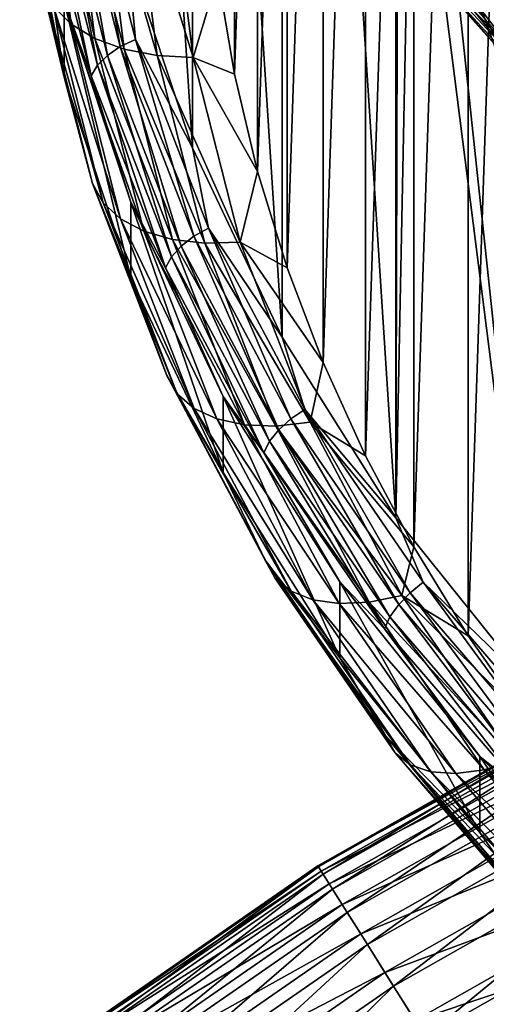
# Model space of a CAD drawing. Header units: metres. Extents: x -44 to 117, y -432 to 89.
# Tile 191 of 256: x -18.93 to -15.32, y -374.86 to -367.25. Entities that reach past the tile are written whole.
import ezdxf

# ---------------------------------------------------------------- set-up
doc = ezdxf.new("R2010")
doc.units = ezdxf.units.M
doc.layers.add('solid_125568', color=7, linetype='CONTINUOUS')

msp = doc.modelspace()

# ---------------------------------------------------------------- linework, layer by layer
at = {"layer": 'solid_125568'}
for points in [[(-16.021458, -356.135132, 854.754639), (-16.900599, -357.531036, 855.768799), (-16.021473, -371.101959, 865.628662)], [(-16.021458, -356.135132, 854.754639), (-16.021473, -371.101959, 865.628662), (-16, -363.618591, 860.19165)], [(-16.900599, -357.531036, 855.768799), (-17.594553, -358.993591, 856.831421), (-16.900612, -369.706085, 864.614502)], [(-16.900599, -357.531036, 855.768799), (-16.900612, -369.706085, 864.614502), (-16.021473, -371.101959, 865.628662)], [(-14.994993, -358.082794, 852.461487), (-15.461454, -372.01355, 862.582764), (-15.461469, -358.750305, 852.946411)], [(-14.994993, -358.082794, 852.461487), (-14.99498, -372.681061, 863.067688), (-15.461454, -372.01355, 862.582764)], [(-15.461469, -358.750305, 852.946411), (-15.882578, -371.326599, 862.083679), (-15.882592, -359.437256, 853.445557)], [(-15.461469, -358.750305, 852.946411), (-15.461454, -372.01355, 862.582764), (-15.882578, -371.326599, 862.083679)], [(-17.594553, -358.993591, 856.831421), (-18.095736, -360.506805, 857.930786), (-17.594564, -368.24353, 863.55188)], [(-17.594553, -358.993591, 856.831421), (-17.594564, -368.24353, 863.55188), (-16.900612, -369.706085, 864.614502)], [(-15.882592, -359.437256, 853.445557), (-16.257099, -370.622253, 861.571899), (-16.257113, -360.141632, 853.957275)], [(-15.882592, -359.437256, 853.445557), (-15.882578, -371.326599, 862.083679), (-16.257099, -370.622253, 861.571899)], [(-16.257113, -360.141632, 853.957275), (-16.583939, -369.902496, 861.049011), (-16.58395, -360.861359, 854.480225)], [(-16.257113, -360.141632, 853.957275), (-16.257099, -370.622253, 861.571899), (-16.583939, -369.902496, 861.049011)], [(-18.095736, -360.506805, 857.930786), (-18.095743, -366.730286, 862.452454), (-17.594564, -368.24353, 863.55188)], [(-16.58395, -360.861359, 854.480225), (-16.862135, -369.169495, 860.516418), (-16.862144, -361.59436, 855.012756)], [(-16.58395, -360.861359, 854.480225), (-16.583939, -369.902496, 861.049011), (-16.862135, -369.169495, 860.516418)], [(-16.862144, -361.59436, 855.012756), (-17.090864, -368.425415, 859.97583), (-17.090872, -362.33847, 855.553406)], [(-16.862144, -361.59436, 855.012756), (-16.862135, -369.169495, 860.516418), (-17.090864, -368.425415, 859.97583)], [(-17.090872, -362.33847, 855.553406), (-17.269466, -367.672394, 859.428711), (-17.269472, -363.091492, 856.100464)], [(-17.090872, -362.33847, 855.553406), (-17.090864, -368.425415, 859.97583), (-17.269466, -367.672394, 859.428711)], [(-17.269472, -363.091492, 856.100464), (-17.269466, -367.672394, 859.428711), (-17.397415, -366.912628, 858.876709)], [(-16.021473, -371.101959, 865.628662), (-15.899395, -365.067871, 861.244629), (-16, -363.618591, 860.19165)], [(-16.021473, -371.101959, 865.628662), (-14.966763, -372.415894, 866.583252), (-15.899395, -365.067871, 861.244629)], [(-14.966763, -372.415894, 866.583252), (-15.598846, -366.498932, 862.284363), (-15.899395, -365.067871, 861.244629)], [(-18.584805, -367.696136, 861.300049), (-18.584805, -367.108337, 862.10907), (-18.895916, -365.519196, 860.954468)], [(-18.895916, -366.106995, 860.145447), (-18.584805, -367.696136, 861.300049), (-18.895916, -365.519196, 860.954468)], [(-18.531664, -367.286255, 859.973389), (-18.668591, -367.150574, 860.195862), (-18.862143, -365.610748, 859.077087)], [(-18.723795, -365.757721, 858.862854), (-18.531664, -367.286255, 859.973389), (-18.862143, -365.610748, 859.077087)], [(-18.347242, -367.397217, 859.772583), (-18.531664, -367.286255, 859.973389), (-18.723795, -365.757721, 858.862854)], [(-18.537462, -365.883881, 858.673096), (-18.347242, -367.397217, 859.772583), (-18.723795, -365.757721, 858.862854)], [(-18.122425, -367.479187, 859.601196), (-18.347242, -367.397217, 859.772583), (-18.537462, -365.883881, 858.673096)], [(-18.310314, -365.984375, 858.515198), (-18.122425, -367.479187, 859.601196), (-18.537462, -365.883881, 858.673096)], [(-18.533445, -365.954803, 861.806458), (-18.151117, -367.45993, 862.899963), (-18.414082, -365.910675, 861.83606)], [(-18.414082, -365.910675, 861.83606), (-18.034216, -367.406097, 862.922546), (-18.095743, -366.730286, 862.452454)], [(-18.151117, -367.45993, 862.899963), (-18.034216, -367.406097, 862.922546), (-18.414082, -365.910675, 861.83606)], [(-18.635958, -366.014221, 861.751404), (-18.251514, -367.527649, 862.850952), (-18.533445, -365.954803, 861.806458)], [(-18.251514, -367.527649, 862.850952), (-18.151117, -367.45993, 862.899963), (-18.533445, -365.954803, 861.806458)], [(-17.86587, -367.528992, 859.46582), (-18.122425, -367.479187, 859.601196), (-18.310314, -365.984375, 858.515198)], [(-18.0511, -366.055359, 858.395142), (-17.86587, -367.528992, 859.46582), (-18.310314, -365.984375, 858.515198)], [(-18.764057, -366.161957, 861.581421), (-18.376972, -367.685791, 862.688599), (-18.714619, -366.084869, 861.674622)], [(-18.714619, -366.084869, 861.674622), (-18.328552, -367.604706, 862.77887), (-18.635958, -366.014221, 861.751404)], [(-18.376972, -367.685791, 862.688599), (-18.328552, -367.604706, 862.77887), (-18.714619, -366.084869, 861.674622)], [(-18.328552, -367.604706, 862.77887), (-18.251514, -367.527649, 862.850952), (-18.635958, -366.014221, 861.751404)], [(-17.587456, -367.544708, 859.371582), (-17.86587, -367.528992, 859.46582), (-18.0511, -366.055359, 858.395142)], [(-17.769798, -366.094055, 858.317627), (-17.587456, -367.544708, 859.371582), (-18.0511, -366.055359, 858.395142)], [(-18.752748, -366.995392, 860.431335), (-18.584805, -367.696136, 861.300049), (-18.895916, -366.106995, 860.145447)], [(-18.584805, -367.108337, 862.10907), (-18.376972, -367.685791, 862.688599), (-18.764057, -366.161957, 861.581421)], [(-17.397415, -366.912628, 858.876709), (-17.587456, -367.544708, 859.371582), (-17.769798, -366.094055, 858.317627)], [(-16.269987, -366.194366, 873.211731), (-15.150941, -367.450592, 874.305664), (-15.995657, -366.34967, 873.840881)], [(-16.069996, -366.529541, 873.007813), (-15.150941, -367.450592, 874.305664), (-16.269987, -366.194366, 873.211731)], [(-16.243168, -366.169891, 871.794739), (-15.211254, -367.438904, 872.886963), (-16.094326, -366.487701, 872.502136)], [(-15.658685, -366.73465, 871.888), (-15.211254, -367.438904, 872.886963), (-16.243168, -366.169891, 871.794739)], [(-15.822143, -366.275696, 874.284607), (-15.995657, -366.34967, 873.840881), (-14.816579, -367.587769, 874.926758)], [(-14.623866, -367.494629, 875.359558), (-15.822143, -366.275696, 874.284607), (-14.816579, -367.587769, 874.926758)], [(-14.631992, -367.140778, 875.562195), (-15.822143, -366.275696, 874.284607), (-14.623866, -367.494629, 875.359558)], [(-15.150941, -367.450592, 874.305664), (-14.816579, -367.587769, 874.926758), (-15.995657, -366.34967, 873.840881)], [(-16.094326, -366.487701, 872.502136), (-14.995515, -367.734253, 873.581482), (-16.069996, -366.529541, 873.007813)], [(-15.211254, -367.438904, 872.886963), (-14.995515, -367.734253, 873.581482), (-16.094326, -366.487701, 872.502136)], [(-16.069996, -366.529541, 873.007813), (-14.93782, -367.768463, 874.085266), (-15.150941, -367.450592, 874.305664)], [(-14.995515, -367.734253, 873.581482), (-14.93782, -367.768463, 874.085266), (-16.069996, -366.529541, 873.007813)], [(-15.598846, -366.498932, 862.284363), (-15.102138, -367.893768, 863.297729), (-15.001402, -366.966217, 862.670105)], [(-14.966763, -372.415894, 866.583252), (-15.102138, -367.893768, 863.297729), (-15.598846, -366.498932, 862.284363)], [(-18.034216, -367.406097, 862.922546), (-17.594564, -368.24353, 863.55188), (-18.095743, -366.730286, 862.452454)], [(-15.658685, -366.73465, 871.888), (-14.580258, -367.947784, 872.936279), (-15.211254, -367.438904, 872.886963)], [(-15.306357, -366.892365, 871.686768), (-14.580258, -367.947784, 872.936279), (-15.658685, -366.73465, 871.888)], [(-17.397415, -366.912628, 858.876709), (-17.269466, -367.672394, 859.428711), (-17.587456, -367.544708, 859.371582)], [(-18.752748, -366.995392, 860.431335), (-18.365896, -368.518311, 861.537842), (-18.584805, -367.696136, 861.300049)], [(-18.283474, -368.666656, 861.297363), (-18.365896, -368.518311, 861.537842), (-18.752748, -366.995392, 860.431335)], [(-18.668591, -367.150574, 860.195862), (-18.283474, -368.666656, 861.297363), (-18.752748, -366.995392, 860.431335)], [(-18.149372, -368.791229, 861.066833), (-18.283474, -368.666656, 861.297363), (-18.668591, -367.150574, 860.195862)], [(-18.531664, -367.286255, 859.973389), (-18.149372, -368.791229, 861.066833), (-18.668591, -367.150574, 860.195862)], [(-18.584805, -367.108337, 862.10907), (-18.070074, -368.662445, 863.23822), (-18.376972, -367.685791, 862.688599)], [(-18.070074, -369.250244, 862.429199), (-18.070074, -368.662445, 863.23822), (-18.584805, -367.108337, 862.10907)], [(-18.584805, -367.696136, 861.300049), (-18.070074, -369.250244, 862.429199), (-18.584805, -367.108337, 862.10907)], [(-17.968756, -368.887207, 860.855164), (-18.149372, -368.791229, 861.066833), (-18.531664, -367.286255, 859.973389)], [(-18.347242, -367.397217, 859.772583), (-17.968756, -368.887207, 860.855164), (-18.531664, -367.286255, 859.973389)], [(-17.748575, -368.950928, 860.670471), (-17.968756, -368.887207, 860.855164), (-18.347242, -367.397217, 859.772583)], [(-18.122425, -367.479187, 859.601196), (-17.748575, -368.950928, 860.670471), (-18.347242, -367.397217, 859.772583)], [(-18.151117, -367.45993, 862.899963), (-17.582533, -368.926025, 863.965149), (-18.034216, -367.406097, 862.922546)], [(-18.034216, -367.406097, 862.922546), (-17.469294, -368.862762, 863.980896), (-17.594564, -368.24353, 863.55188)], [(-17.582533, -368.926025, 863.965149), (-17.469294, -368.862762, 863.980896), (-18.034216, -367.406097, 862.922546)], [(-18.328552, -367.604706, 862.77887), (-17.754412, -369.085144, 863.854492), (-18.251514, -367.527649, 862.850952)], [(-18.251514, -367.527649, 862.850952), (-17.679787, -369.001892, 863.922058), (-18.151117, -367.45993, 862.899963)], [(-17.754412, -369.085144, 863.854492), (-17.679787, -369.001892, 863.922058), (-18.251514, -367.527649, 862.850952)], [(-17.679787, -369.001892, 863.922058), (-17.582533, -368.926025, 863.965149), (-18.151117, -367.45993, 862.899963)], [(-17.497314, -368.979889, 860.519958), (-17.748575, -368.950928, 860.670471), (-18.122425, -367.479187, 859.601196)], [(-17.86587, -367.528992, 859.46582), (-17.497314, -368.979889, 860.519958), (-18.122425, -367.479187, 859.601196)], [(-17.224644, -368.973022, 860.409302), (-17.497314, -368.979889, 860.519958), (-17.86587, -367.528992, 859.46582)], [(-17.587456, -367.544708, 859.371582), (-17.224644, -368.973022, 860.409302), (-17.86587, -367.528992, 859.46582)], [(-18.376972, -367.685791, 862.688599), (-17.801313, -369.170135, 863.767029), (-18.328552, -367.604706, 862.77887)], [(-17.801313, -369.170135, 863.767029), (-17.754412, -369.085144, 863.854492), (-18.328552, -367.604706, 862.77887)], [(-17.090864, -368.425415, 859.97583), (-17.224644, -368.973022, 860.409302), (-17.587456, -367.544708, 859.371582)], [(-17.269466, -367.672394, 859.428711), (-17.090864, -368.425415, 859.97583), (-17.587456, -367.544708, 859.371582)], [(-18.070074, -368.662445, 863.23822), (-17.801313, -369.170135, 863.767029), (-18.376972, -367.685791, 862.688599)], [(-18.365896, -368.518311, 861.537842), (-18.070074, -369.250244, 862.429199), (-18.584805, -367.696136, 861.300049)], [(-17.469294, -368.862762, 863.980896), (-16.900612, -369.706085, 864.614502), (-17.594564, -368.24353, 863.55188)], [(-17.090864, -368.425415, 859.97583), (-16.862135, -369.169495, 860.516418), (-17.224644, -368.973022, 860.409302)], [(-18.365896, -368.518311, 861.537842), (-17.790585, -370.00177, 862.615601), (-18.070074, -369.250244, 862.429199)], [(-17.710745, -370.143463, 862.3703), (-17.790585, -370.00177, 862.615601), (-18.365896, -368.518311, 861.537842)], [(-18.283474, -368.666656, 861.297363), (-17.710745, -370.143463, 862.3703), (-18.365896, -368.518311, 861.537842)], [(-17.580845, -370.257202, 862.131897), (-17.710745, -370.143463, 862.3703), (-18.283474, -368.666656, 861.297363)], [(-18.149372, -368.791229, 861.066833), (-17.580845, -370.257202, 862.131897), (-18.283474, -368.666656, 861.297363)], [(-18.070074, -368.662445, 863.23822), (-17.357363, -370.164551, 864.329529), (-17.801313, -369.170135, 863.767029)], [(-17.357363, -370.752319, 863.520508), (-17.357363, -370.164551, 864.329529), (-18.070074, -368.662445, 863.23822)], [(-18.070074, -369.250244, 862.429199), (-17.357363, -370.752319, 863.520508), (-18.070074, -368.662445, 863.23822)], [(-17.405884, -370.338593, 861.909668), (-17.580845, -370.257202, 862.131897), (-18.149372, -368.791229, 861.066833)], [(-17.968756, -368.887207, 860.855164), (-17.405884, -370.338593, 861.909668), (-18.149372, -368.791229, 861.066833)], [(-17.192602, -370.384521, 861.712036), (-17.405884, -370.338593, 861.909668), (-17.968756, -368.887207, 860.855164)], [(-17.748575, -368.950928, 860.670471), (-17.192602, -370.384521, 861.712036), (-17.968756, -368.887207, 860.855164)], [(-17.582533, -368.926025, 863.965149), (-16.83353, -370.338074, 864.991089), (-17.469294, -368.862762, 863.980896)], [(-17.469294, -368.862762, 863.980896), (-16.725115, -370.265717, 865.000183), (-16.900612, -369.706085, 864.614502)], [(-16.83353, -370.338074, 864.991089), (-16.725115, -370.265717, 865.000183), (-17.469294, -368.862762, 863.980896)], [(-16.949211, -370.393188, 861.546753), (-17.192602, -370.384521, 861.712036), (-17.748575, -368.950928, 860.670471)], [(-17.497314, -368.979889, 860.519958), (-16.949211, -370.393188, 861.546753), (-17.748575, -368.950928, 860.670471)], [(-17.679787, -369.001892, 863.922058), (-16.92664, -370.421722, 864.953613), (-17.582533, -368.926025, 863.965149)], [(-16.92664, -370.421722, 864.953613), (-16.83353, -370.338074, 864.991089), (-17.582533, -368.926025, 863.965149)], [(-17.224644, -368.973022, 860.409302), (-16.685081, -370.364288, 861.420105), (-17.497314, -368.979889, 860.519958)], [(-16.685081, -370.364288, 861.420105), (-16.949211, -370.393188, 861.546753), (-17.497314, -368.979889, 860.519958)], [(-16.583939, -369.902496, 861.049011), (-16.685081, -370.364288, 861.420105), (-17.224644, -368.973022, 860.409302)], [(-16.862135, -369.169495, 860.516418), (-16.583939, -369.902496, 861.049011), (-17.224644, -368.973022, 860.409302)], [(-17.754412, -369.085144, 863.854492), (-16.998087, -370.510986, 864.890381), (-17.679787, -369.001892, 863.922058)], [(-16.998087, -370.510986, 864.890381), (-16.92664, -370.421722, 864.953613), (-17.679787, -369.001892, 863.922058)], [(-17.801313, -369.170135, 863.767029), (-17.04299, -370.599762, 864.805725), (-17.754412, -369.085144, 863.854492)], [(-17.04299, -370.599762, 864.805725), (-16.998087, -370.510986, 864.890381), (-17.754412, -369.085144, 863.854492)], [(-17.357363, -370.164551, 864.329529), (-17.04299, -370.599762, 864.805725), (-17.801313, -369.170135, 863.767029)], [(-17.790585, -370.00177, 862.615601), (-17.357363, -370.752319, 863.520508), (-18.070074, -369.250244, 862.429199)], [(-16.725115, -370.265717, 865.000183), (-16.021473, -371.101959, 865.628662), (-16.900612, -369.706085, 864.614502)], [(-16.583939, -369.902496, 861.049011), (-16.257099, -370.622253, 861.571899), (-16.685081, -370.364288, 861.420105)], [(-17.790585, -370.00177, 862.615601), (-17.032719, -371.430511, 863.653687), (-17.357363, -370.752319, 863.520508)], [(-16.95628, -371.565796, 863.403687), (-17.032719, -371.430511, 863.653687), (-17.790585, -370.00177, 862.615601)], [(-17.710745, -370.143463, 862.3703), (-16.95628, -371.565796, 863.403687), (-17.790585, -370.00177, 862.615601)], [(-16.831913, -371.669098, 863.157715), (-16.95628, -371.565796, 863.403687), (-17.710745, -370.143463, 862.3703)], [(-17.580845, -370.257202, 862.131897), (-16.831913, -371.669098, 863.157715), (-17.710745, -370.143463, 862.3703)], [(-17.357363, -370.164551, 864.329529), (-16.454483, -371.598114, 865.371094), (-17.04299, -370.599762, 864.805725)], [(-16.454483, -372.185913, 864.562073), (-16.454483, -371.598114, 865.371094), (-17.357363, -370.164551, 864.329529)], [(-17.357363, -370.752319, 863.520508), (-16.454483, -372.185913, 864.562073), (-17.357363, -370.164551, 864.329529)], [(-16.664406, -371.73645, 862.925232), (-16.831913, -371.669098, 863.157715), (-17.580845, -370.257202, 862.131897)], [(-17.405884, -370.338593, 861.909668), (-16.664406, -371.73645, 862.925232), (-17.580845, -370.257202, 862.131897)], [(-16.83353, -370.338074, 864.991089), (-15.911791, -371.68158, 865.967224), (-16.725115, -370.265717, 865.000183)], [(-16.725115, -370.265717, 865.000183), (-15.809312, -371.600555, 865.970032), (-16.021473, -371.101959, 865.628662)], [(-15.911791, -371.68158, 865.967224), (-15.809312, -371.600555, 865.970032), (-16.725115, -370.265717, 865.000183)], [(-16.460209, -371.765228, 862.71521), (-16.664406, -371.73645, 862.925232), (-17.405884, -370.338593, 861.909668)], [(-17.192602, -370.384521, 861.712036), (-16.460209, -371.765228, 862.71521), (-17.405884, -370.338593, 861.909668)], [(-16.92664, -370.421722, 864.953613), (-15.999803, -371.772675, 865.93512), (-16.83353, -370.338074, 864.991089)], [(-15.999803, -371.772675, 865.93512), (-15.911791, -371.68158, 865.967224), (-16.83353, -370.338074, 864.991089)], [(-16.227186, -371.754364, 862.535706), (-16.460209, -371.765228, 862.71521), (-17.192602, -370.384521, 861.712036)], [(-16.949211, -370.393188, 861.546753), (-16.227186, -371.754364, 862.535706), (-17.192602, -370.384521, 861.712036)], [(-16.998087, -370.510986, 864.890381), (-16.067337, -371.867615, 865.876038), (-16.92664, -370.421722, 864.953613)], [(-16.685081, -370.364288, 861.420105), (-15.974309, -371.704254, 862.393677), (-16.949211, -370.393188, 861.546753)], [(-15.974309, -371.704254, 862.393677), (-16.227186, -371.754364, 862.535706), (-16.949211, -370.393188, 861.546753)], [(-16.067337, -371.867615, 865.876038), (-15.999803, -371.772675, 865.93512), (-16.92664, -370.421722, 864.953613)], [(-15.882578, -371.326599, 862.083679), (-15.974309, -371.704254, 862.393677), (-16.685081, -370.364288, 861.420105)], [(-16.257099, -370.622253, 861.571899), (-15.882578, -371.326599, 862.083679), (-16.685081, -370.364288, 861.420105)], [(-17.04299, -370.599762, 864.805725), (-16.109783, -371.959991, 865.793945), (-16.998087, -370.510986, 864.890381)], [(-16.109783, -371.959991, 865.793945), (-16.067337, -371.867615, 865.876038), (-16.998087, -370.510986, 864.890381)], [(-16.454483, -371.598114, 865.371094), (-16.109783, -371.959991, 865.793945), (-17.04299, -370.599762, 864.805725)], [(-17.032719, -371.430511, 863.653687), (-16.454483, -372.185913, 864.562073), (-17.357363, -370.752319, 863.520508)], [(-15.809312, -371.600555, 865.970032), (-14.966763, -372.415894, 866.583252), (-16.021473, -371.101959, 865.628662)], [(-15.882578, -371.326599, 862.083679), (-15.461454, -372.01355, 862.582764), (-15.974309, -371.704254, 862.393677)], [(-17.032719, -371.430511, 863.653687), (-16.100073, -372.789917, 864.641357), (-16.454483, -372.185913, 864.562073)], [(-16.027821, -372.919098, 864.386902), (-16.100073, -372.789917, 864.641357), (-17.032719, -371.430511, 863.653687)], [(-16.95628, -371.565796, 863.403687), (-16.027821, -372.919098, 864.386902), (-17.032719, -371.430511, 863.653687)], [(-15.910262, -373.012482, 864.133728), (-16.027821, -372.919098, 864.386902), (-16.95628, -371.565796, 863.403687)], [(-16.831913, -371.669098, 863.157715), (-15.910262, -373.012482, 864.133728), (-16.95628, -371.565796, 863.403687)], [(-16.454483, -371.598114, 865.371094), (-15.371323, -372.94751, 866.35144), (-16.109783, -371.959991, 865.793945)], [(-15.371323, -373.535278, 865.542419), (-15.371323, -372.94751, 866.35144), (-16.454483, -371.598114, 865.371094)], [(-16.454483, -372.185913, 864.562073), (-15.371323, -373.535278, 865.542419), (-16.454483, -371.598114, 865.371094)], [(-15.911791, -371.68158, 865.967224), (-14.826777, -372.942749, 866.883484), (-15.809312, -371.600555, 865.970032)], [(-15.809312, -371.600555, 865.970032), (-14.731285, -372.853607, 866.880371), (-14.966763, -372.415894, 866.583252)], [(-14.826777, -372.942749, 866.883484), (-14.731285, -372.853607, 866.880371), (-15.809312, -371.600555, 865.970032)], [(-15.751927, -373.066437, 863.891541), (-15.910262, -373.012482, 864.133728), (-16.831913, -371.669098, 863.157715)], [(-16.664406, -371.73645, 862.925232), (-15.751927, -373.066437, 863.891541), (-16.831913, -371.669098, 863.157715)], [(-15.974309, -371.704254, 862.393677), (-15.099618, -372.979187, 863.319946), (-16.227186, -371.754364, 862.535706)], [(-15.999803, -371.772675, 865.93512), (-14.908786, -373.040802, 866.856506), (-15.911791, -371.68158, 865.967224)], [(-14.99498, -372.681061, 863.067688), (-15.099618, -372.979187, 863.319946), (-15.974309, -371.704254, 862.393677)], [(-15.461454, -372.01355, 862.582764), (-14.99498, -372.681061, 863.067688), (-15.974309, -371.704254, 862.393677)], [(-14.908786, -373.040802, 866.856506), (-14.826777, -372.942749, 866.883484), (-15.911791, -371.68158, 865.967224)], [(-15.558912, -373.078949, 863.669678), (-15.751927, -373.066437, 863.891541), (-16.664406, -371.73645, 862.925232)], [(-16.460209, -371.765228, 862.71521), (-15.558912, -373.078949, 863.669678), (-16.664406, -371.73645, 862.925232)], [(-16.227186, -371.754364, 862.535706), (-15.338649, -373.049469, 863.476685), (-16.460209, -371.765228, 862.71521)], [(-15.338649, -373.049469, 863.476685), (-15.558912, -373.078949, 863.669678), (-16.460209, -371.765228, 862.71521)], [(-15.099618, -372.979187, 863.319946), (-15.338649, -373.049469, 863.476685), (-16.227186, -371.754364, 862.535706)], [(-16.067337, -371.867615, 865.876038), (-14.971715, -373.141113, 866.80127), (-15.999803, -371.772675, 865.93512)], [(-14.971715, -373.141113, 866.80127), (-14.908786, -373.040802, 866.856506), (-15.999803, -371.772675, 865.93512)], [(-16.109783, -371.959991, 865.793945), (-15.011267, -373.236847, 866.721619), (-16.067337, -371.867615, 865.876038)], [(-15.011267, -373.236847, 866.721619), (-14.971715, -373.141113, 866.80127), (-16.067337, -371.867615, 865.876038)], [(-15.371323, -372.94751, 866.35144), (-15.011267, -373.236847, 866.721619), (-16.109783, -371.959991, 865.793945)], [(-16.100073, -372.789917, 864.641357), (-15.371323, -373.535278, 865.542419), (-16.454483, -372.185913, 864.562073)], [(-14.18568, -372.409027, 240.959534), (-16.624218, -373.792694, 240.959534), (-14.163251, -372.453064, 241.716812)], [(-16.61968, -373.799927, 240.214096), (-16.624218, -373.792694, 240.959534), (-14.18568, -372.409027, 240.959534)], [(-16.624218, -373.792694, 240.959534), (-16.597933, -373.834534, 241.716812), (-14.163251, -372.453064, 241.716812)], [(-14.181808, -372.416626, 240.214096), (-16.61968, -373.799927, 240.214096), (-14.18568, -372.409027, 240.959534)], [(-16.583298, -373.857819, 239.447311), (-16.61968, -373.799927, 240.214096), (-14.181808, -372.416626, 240.214096)], [(-14.163251, -372.453064, 241.716812), (-16.597933, -373.834534, 241.716812), (-14.110992, -372.555603, 242.506348)], [(-14.150763, -372.47757, 239.447311), (-16.583298, -373.857819, 239.447311), (-14.181808, -372.416626, 240.214096)], [(-16.510584, -373.973541, 238.650345), (-16.583298, -373.857819, 239.447311), (-14.150763, -372.47757, 239.447311)], [(-14.088715, -372.599335, 238.650345), (-16.510584, -373.973541, 238.650345), (-14.150763, -372.47757, 239.447311)], [(-16.597933, -373.834534, 241.716812), (-16.536692, -373.932007, 242.506348), (-14.110992, -372.555603, 242.506348)], [(-14.110992, -372.555603, 242.506348), (-16.536692, -373.932007, 242.506348), (-14.025245, -372.723907, 243.313965)], [(-16.397579, -374.153412, 237.840576), (-16.510584, -373.973541, 238.650345), (-14.088715, -372.599335, 238.650345)], [(-13.992287, -372.788605, 237.840576), (-16.397579, -374.153412, 237.840576), (-14.088715, -372.599335, 238.650345)], [(-16.536692, -373.932007, 242.506348), (-16.436203, -374.091919, 243.313965), (-14.025245, -372.723907, 243.313965)], [(-14.025245, -372.723907, 243.313965), (-16.436203, -374.091919, 243.313965), (-13.903409, -372.963013, 244.123383)], [(-16.241474, -374.401855, 237.03363), (-16.397579, -374.153412, 237.840576), (-13.992287, -372.788605, 237.840576)], [(-13.859079, -373.050018, 237.03363), (-16.241474, -374.401855, 237.03363), (-13.992287, -372.788605, 237.840576)], [(-16.100073, -372.789917, 864.641357), (-15.002219, -374.06601, 865.568481), (-15.371323, -373.535278, 865.542419)], [(-14.934893, -374.189453, 865.309875), (-15.002219, -374.06601, 865.568481), (-16.100073, -372.789917, 864.641357)], [(-16.027821, -372.919098, 864.386902), (-14.934893, -374.189453, 865.309875), (-16.100073, -372.789917, 864.641357)], [(-14.825352, -374.273529, 865.049927), (-14.934893, -374.189453, 865.309875), (-16.027821, -372.919098, 864.386902)], [(-15.910262, -373.012482, 864.133728), (-14.825352, -374.273529, 865.049927), (-16.027821, -372.919098, 864.386902)], [(-16.436203, -374.091919, 243.313965), (-16.293423, -374.319153, 244.123383), (-13.903409, -372.963013, 244.123383)], [(-13.903409, -372.963013, 244.123383), (-16.293423, -374.319153, 244.123383), (-13.743298, -373.277252, 244.919189)], [(-14.677814, -374.314941, 864.798645), (-14.825352, -374.273529, 865.049927), (-15.910262, -373.012482, 864.133728)], [(-15.751927, -373.066437, 863.891541), (-14.677814, -374.314941, 864.798645), (-15.910262, -373.012482, 864.133728)], [(-15.371323, -372.94751, 866.35144), (-14.119752, -374.197876, 867.259949), (-15.011267, -373.236847, 866.721619)], [(-14.119752, -374.785675, 866.450928), (-14.119752, -374.197876, 867.259949), (-15.371323, -372.94751, 866.35144)], [(-15.371323, -373.535278, 865.542419), (-14.119752, -374.785675, 866.450928), (-15.371323, -372.94751, 866.35144)], [(-15.099618, -372.979187, 863.319946), (-14.069984, -374.175964, 864.189453), (-15.338649, -373.049469, 863.476685)], [(-16.040024, -374.722443, 236.245285), (-16.241474, -374.401855, 237.03363), (-13.859079, -373.050018, 237.03363)], [(-13.687179, -373.38739, 236.245285), (-16.040024, -374.722443, 236.245285), (-13.859079, -373.050018, 237.03363)], [(-14.49796, -374.312134, 864.565613), (-14.677814, -374.314941, 864.798645), (-15.751927, -373.066437, 863.891541)], [(-15.558912, -373.078949, 863.669678), (-14.49796, -374.312134, 864.565613), (-15.751927, -373.066437, 863.891541)], [(-15.338649, -373.049469, 863.476685), (-14.292716, -374.265198, 864.359924), (-15.558912, -373.078949, 863.669678)], [(-14.292716, -374.265198, 864.359924), (-14.49796, -374.312134, 864.565613), (-15.558912, -373.078949, 863.669678)], [(-14.069984, -374.175964, 864.189453), (-14.292716, -374.265198, 864.359924), (-15.338649, -373.049469, 863.476685)], [(-16.293423, -374.319153, 244.123383), (-16.105789, -374.617798, 244.919189), (-13.743298, -373.277252, 244.919189)], [(-13.743298, -373.277252, 244.919189), (-16.105789, -374.617798, 244.919189), (-13.5446, -373.667236, 245.683273)], [(-15.793795, -375.114319, 235.494858), (-16.040024, -374.722443, 236.245285), (-13.687179, -373.38739, 236.245285)], [(-13.477068, -373.799774, 235.494858), (-15.793795, -375.114319, 235.494858), (-13.687179, -373.38739, 236.245285)], [(-15.002219, -374.06601, 865.568481), (-14.119752, -374.785675, 866.450928), (-15.371323, -373.535278, 865.542419)], [(-16.105789, -374.617798, 244.919189), (-15.872934, -374.988373, 245.683273), (-13.5446, -373.667236, 245.683273)], [(-13.5446, -373.667236, 245.683273), (-15.872934, -374.988373, 245.683273), (-13.30869, -374.130219, 246.39505)], [(-16.624218, -373.792694, 240.959534), (-18.928907, -375.389404, 240.959534), (-16.597933, -373.834534, 241.716812)], [(-18.92374, -375.396179, 240.214096), (-18.928907, -375.389404, 240.959534), (-16.624218, -373.792694, 240.959534)], [(-18.928907, -375.389404, 240.959534), (-18.898979, -375.428711, 241.716812), (-16.597933, -373.834534, 241.716812)], [(-16.61968, -373.799927, 240.214096), (-18.92374, -375.396179, 240.214096), (-16.624218, -373.792694, 240.959534)], [(-18.882313, -375.450592, 239.447311), (-18.92374, -375.396179, 240.214096), (-16.61968, -373.799927, 240.214096)], [(-16.597933, -373.834534, 241.716812), (-18.898979, -375.428711, 241.716812), (-16.536692, -373.932007, 242.506348)], [(-16.583298, -373.857819, 239.447311), (-18.882313, -375.450592, 239.447311), (-16.61968, -373.799927, 240.214096)], [(-15.504535, -375.574677, 234.802933), (-15.793795, -375.114319, 235.494858), (-13.477068, -373.799774, 235.494858)], [(-13.230239, -374.28418, 234.802933), (-15.504535, -375.574677, 234.802933), (-13.477068, -373.799774, 235.494858)], [(-18.799519, -375.559326, 238.650345), (-18.882313, -375.450592, 239.447311), (-16.583298, -373.857819, 239.447311)], [(-16.510584, -373.973541, 238.650345), (-18.799519, -375.559326, 238.650345), (-16.583298, -373.857819, 239.447311)], [(-18.898979, -375.428711, 241.716812), (-18.829247, -375.520294, 242.506348), (-16.536692, -373.932007, 242.506348)], [(-16.536692, -373.932007, 242.506348), (-18.829247, -375.520294, 242.506348), (-16.436203, -374.091919, 243.313965)], [(-18.670849, -375.728333, 237.840576), (-18.799519, -375.559326, 238.650345), (-16.510584, -373.973541, 238.650345)], [(-16.397579, -374.153412, 237.840576), (-18.670849, -375.728333, 237.840576), (-16.510584, -373.973541, 238.650345)], [(-18.829247, -375.520294, 242.506348), (-18.714827, -375.670563, 243.313965), (-16.436203, -374.091919, 243.313965)], [(-16.436203, -374.091919, 243.313965), (-18.714827, -375.670563, 243.313965), (-16.293423, -374.319153, 244.123383)], [(-18.493101, -375.961761, 237.03363), (-18.670849, -375.728333, 237.840576), (-16.397579, -374.153412, 237.840576)], [(-16.241474, -374.401855, 237.03363), (-18.493101, -375.961761, 237.03363), (-16.397579, -374.153412, 237.840576)], [(-15.872934, -374.988373, 245.683273), (-15.596472, -375.428345, 246.39505), (-13.30869, -374.130219, 246.39505)], [(-13.30869, -374.130219, 246.39505), (-15.596472, -375.428345, 246.39505), (-13.03807, -374.661346, 247.034958)], [(-15.176262, -376.097107, 234.188095), (-15.504535, -375.574677, 234.802933), (-13.230239, -374.28418, 234.802933)], [(-18.714827, -375.670563, 243.313965), (-18.552254, -375.884094, 244.123383), (-16.293423, -374.319153, 244.123383)], [(-16.293423, -374.319153, 244.123383), (-18.552254, -375.884094, 244.123383), (-16.105789, -374.617798, 244.919189)], [(-18.263723, -376.263031, 236.245285), (-18.493101, -375.961761, 237.03363), (-16.241474, -374.401855, 237.03363)], [(-16.040024, -374.722443, 236.245285), (-18.263723, -376.263031, 236.245285), (-16.241474, -374.401855, 237.03363)], [(-18.552254, -375.884094, 244.123383), (-18.338606, -376.164673, 244.919189), (-16.105789, -374.617798, 244.919189)], [(-16.105789, -374.617798, 244.919189), (-18.338606, -376.164673, 244.919189), (-15.872934, -374.988373, 245.683273)], [(-15.596472, -375.428345, 246.39505), (-15.279331, -375.933075, 247.034958), (-13.03807, -374.661346, 247.034958)], [(-17.983358, -376.631256, 235.494858), (-18.263723, -376.263031, 236.245285), (-16.040024, -374.722443, 236.245285)], [(-15.793795, -375.114319, 235.494858), (-17.983358, -376.631256, 235.494858), (-16.040024, -374.722443, 236.245285)]]:
    msp.add_3dface(points, dxfattribs=at)

doc.saveas('drawing.dxf')
